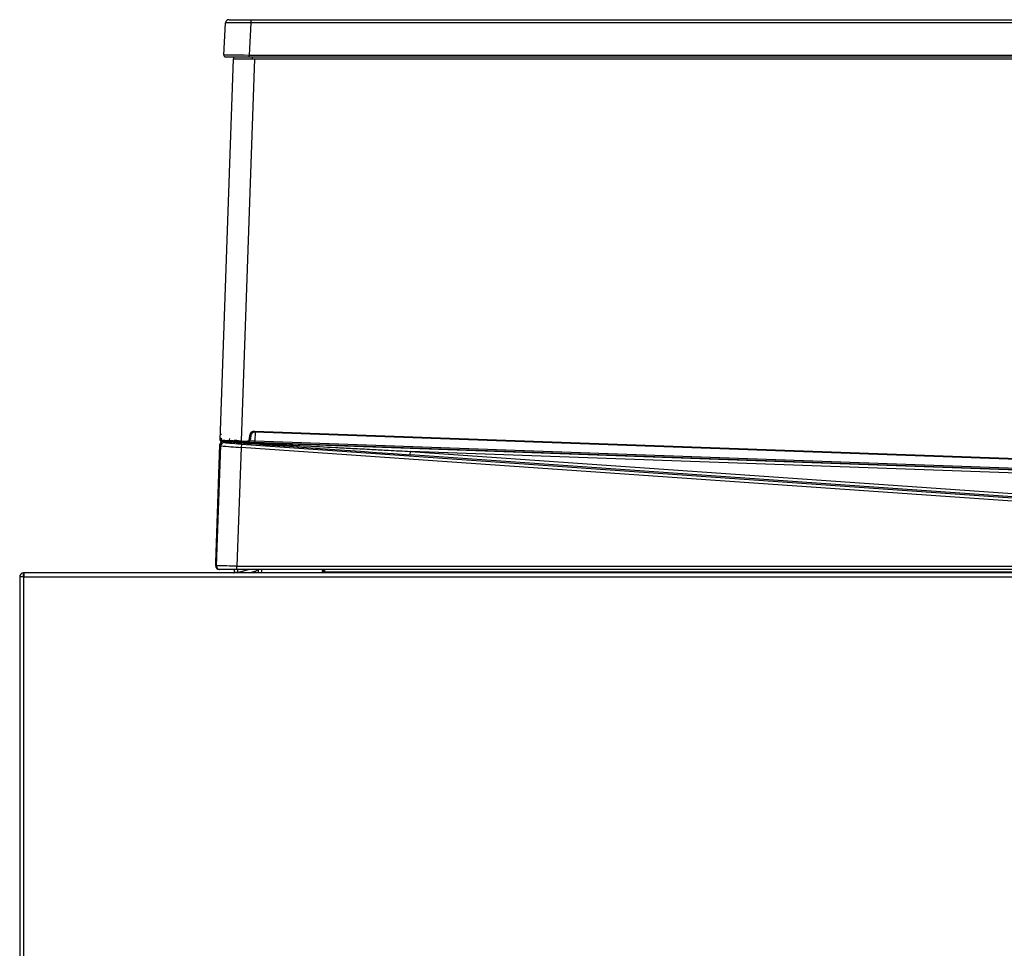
# Model space of a CAD drawing. Header units: millimetres. Extents: x 14 to 274, y 0 to 191.
# Tile 33 of 59: x 102 to 131, y 164 to 191. Entities that reach past the tile are written whole.
import ezdxf

# ---------------------------------------------------------------- set-up
doc = ezdxf.new("R2010")
doc.units = ezdxf.units.MM
doc.layers.add('134.136_BW4_CTM-', color=7, linetype='Continuous')
doc.layers.add('Standard', color=7, linetype='Continuous')

# ---------------------------------------------------------------- blocks, each defined once
blk = doc.blocks.new('SE2')
at = {"layer": '134.136_BW4_CTM-', "color": 7, "linetype": 'Continuous'}
for p, q in [((6.147, 64.554), (6.791, 64.554)), ((6.791, 64.554), (46.877, 64.554)), ((6.791, 64.554), (6.791, 64.459)), ((5.997, 63.507), (6.047, 64.459)), ((6.791, 64.459), (6.741, 63.507)), ((46.877, 64.459), (6.791, 64.459)), ((5.884, 52.201), (6.275, 63.404)), ((6.741, 63.454), (6.047, 63.454)), ((6.275, 63.404), (6.896, 63.404)), ((6.284, 63.404), (6.286, 63.454)), ((6.896, 63.404), (6.504, 52.178)), ((6.741, 63.507), (46.927, 63.507)), ((6.741, 63.454), (6.741, 63.507)), ((46.927, 63.454), (6.741, 63.454)), ((6.831, 63.454), (6.829, 63.404)), ((6.896, 63.404), (46.933, 63.404)), ((6.749, 52.236), (6.758, 52.346)), ((6.758, 52.346), (6.788, 52.343)), ((6.788, 52.343), (6.778, 52.233)), ((6.892, 52.465), (6.891, 52.435)), ((46.564, 51.016), (6.891, 52.435)), ((6.892, 52.465), (46.565, 51.046)), ((6.915, 52.434), (6.906, 52.176)), ((5.761, 48.61), (5.881, 52.059)), ((5.881, 52.062), (5.882, 52.07)), ((5.881, 52.059), (5.881, 52.062)), ((5.903, 52.035), (5.881, 52.059)), ((5.882, 52.074), (5.882, 52.07)), ((5.882, 52.07), (5.882, 52.07)), ((6.103, 52.163), (5.913, 52.169)), ((5.961, 52.159), (5.991, 52.158)), ((5.983, 52.161), (6.266, 52.155)), ((5.983, 52.161), (47.308, 50.683)), ((5.985, 52.167), (6.261, 52.157)), ((5.987, 52.156), (6.01, 52.131)), ((6.3, 52.199), (6.367, 52.196)), ((6.598, 52.145), (6.456, 52.147)), ((6.509, 52.087), (6.502, 51.988)), ((6.504, 52.178), (6.503, 52.148)), ((6.675, 52.142), (6.503, 52.148)), ((6.504, 52.178), (6.676, 52.172)), ((6.509, 52.087), (48.896, 49.123)), ((6.676, 52.172), (6.675, 52.142)), ((6.749, 52.236), (6.778, 52.233)), ((6.904, 52.132), (6.906, 52.176)), ((46.633, 50.712), (6.904, 52.132)), ((6.906, 52.176), (46.634, 50.755)), ((5.78, 48.503), (5.903, 52.035)), ((6.502, 51.988), (6.38, 48.5)), ((48.889, 49.024), (6.502, 51.988)), ((11.466, 51.77), (11.473, 51.87)), ((48.925, 49.151), (11.466, 51.77)), ((11.473, 51.87), (48.932, 49.251)), ((47.372, 50.587), (11.473, 51.87)), ((5.757, 48.503), (5.761, 48.61)), ((0.11, 48.197), (0.11, 48.3)), ((0.12, 48.3), (0.12, 48.18)), ((0.12, 48.3), (0.13, 48.3)), ((46.88, 48.3), (0.13, 48.3)), ((5.757, 48.503), (5.78, 48.503)), ((5.88, 48.4), (5.858, 48.4)), ((6.38, 48.4), (5.88, 48.4)), ((6.286, 48.301), (6.287, 48.3)), ((6.298, 48.4), (6.298, 48.318)), ((6.298, 48.318), (6.398, 48.318)), ((6.38, 48.5), (48.889, 48.5)), ((6.38, 48.4), (6.38, 48.5)), ((48.889, 48.4), (6.38, 48.4)), ((6.397, 48.313), (6.723, 48.4)), ((6.398, 48.4), (6.398, 48.318)), ((6.736, 48.3), (6.913, 48.347)), ((7, 48.4), (7, 48.3)), ((7.1, 48.4), (7.1, 48.3)), ((8.95, 48.4), (8.95, 48.318)), ((46.895, 48.318), (8.95, 48.318)), ((8.95, 48.318), (8.95, 48.3)), ((0.12, 48.18), (0, 48.18)), ((0, 48.18), (0, 33.82)), ((0.12, 33.82), (0.12, 48.18)), ((0.12, 48.18), (46.88, 48.18))]:
    blk.add_line(p, q, dxfattribs=at)
for centre, radius, start, end in [((6.147, 64.454), 0.1, 90, 177), ((6.047, 63.504), 0.05, 177, 270), ((6.888, 52.335), 0.13, 87.9525, 175), ((6.888, 52.335), 0.1, 87.9525, 175), ((5.984, 52.054), 0.103, 96.4023, 175.3503), ((5.982, 52.067), 0.1, 87.9525, 175.8534), ((5.977, 52.065), 0.0953, 99.6912, 176.7665), ((5.982, 52.067), 0.1, 175.8534, 178), ((5.914, 52.199), 0.03, 178.0114, 267.9415), ((5.912, 52.196), 0.0255, 168.9385, 250.9205), ((5.916, 52.199), 0.03, 199.0824, 219.1303), ((5.913, 52.198), 0.0267, 237.8518, 274.1992), ((5.916, 52.199), 0.03, 236.1675, 267.9525), ((95.767, 49.053), 89.906, 177.95529, 178.01346), ((5.981, 52.073), 0.0839, 85.6075, 95.8183), ((96.005, 49.044), 89.906, 177.95529, 178.01346), ((6.153, 52.194), 0.0334, 313.7247, 352.8573), ((6.189, 52.211), 0.0527, 282.5732, 357.6255), ((6.458, 53.136), 0.945, 264.4974, 268.1455), ((6.679, 52.242), 0.1, 267.9525, 355), ((6.679, 52.242), 0.07, 267.9525, 355), ((7.645, 72.968), 20.805, 267.5497, 267.9641), ((7.104, 63.507), 11.535, 264.0232, 267.0062), ((0.12, 48.18), 0.12, 94.7802, 180), ((0.12, 48.18), 0.12, 90, 94.7802), ((0.13, 48.18), 0.12, 90, 94.7802), ((5.726, -12.371), 60.875, 89.38443, 89.94931), ((5.857, 48.501), 0.101, 225.051, 270.102), ((6.28, 48.318), 0.018, 270, 290.222), ((6.28, 48.318), 0.018, 290.2227, 359.9993), ((6.882, 48.461), 0.118, 285, 328.7678), ((8.651, 48.295), 0.25, 1.2487, 24.9478), ((8.651, 48.295), 0.264, 1.1822, 23.5365), ((8.651, 48.295), 0.294, 1.0616, 21.0142), ((0.12, 48.18), 0.02, 120, 180), ((0.12, 48.18), 0.02, 90, 120)]:
    blk.add_arc(centre, radius, start, end, dxfattribs=at)
for centre, major_axis, ratio, start_param, end_param in [((6.793, 64.454), (-0.746, 0.005), 0.007001, 4.71481, 6.282868), ((6.743, 63.504), (-0.746, 0.003), 0.003499, 4.714957, 6.283014), ((5.923, 52.381), (0.03, -0.001), 0.087209, 3.141593, 4.712389), ((5.918, 52.263), (0.03, -0.001), 0.087209, 3.141593, 4.712389), ((6.003, 52.031), (0.0743, 0.0669), 0.999684, 0.768103, 2.37349), ((5.981, 52.067), (-0.0993, 0.0036), 0.945584, 4.729838, 4.9516), ((5.964, 52.256), (0.0091, -0.0996), 0.459715, 6.013109, 6.260706), ((5.994, 52.256), (-0.0073, -0.0997), 0.173259, 0.017721, 0.211297), ((11.565, 51.767), (-5.681, 0.397), 0.000595, 0.190619, 1.553353), ((6.509, 52.096), (-0.499, 0.035), 0.017444, 0.018063, 1.571406), ((6.53, 52.15), (-0.364, 0.013), 0.017452, 0.763165, 1.031186), ((6.391, 52.151), (0.095, -0.0034), 0.017452, 4.172812, 5.46992), ((6.6, 52.19), (-0.0009, -0.045), 0.687378, 6.16743, 6.259154), ((6.602, 52.145), (0.00499, -0.00018), 0.017452, 1.007603, 2.328776), ((6.905, 52.142), (0.563, -0.02), 0.017476, 4.150222, 4.712403), ((6.606, 52.189), (-0.0021, -0.045), 0.533489, 0.020635, 0.108309), ((5.857, 48.5), (-0.0851, 0.0526), 0.999659, 0.518643, 1.3363), ((5.88, 48.5), (0, -0.1), 0.999848, 4.677488, 6.283185)]:
    blk.add_ellipse(centre, major_axis=major_axis, ratio=ratio, start_param=start_param, end_param=end_param, dxfattribs=at)
for points, knots in [([(5.884, 52.201), (5.884, 52.2), (5.9, 52.2), (5.962, 52.198), (6.008, 52.196), (6.123, 52.192), (6.192, 52.189), (6.342, 52.184), (6.423, 52.181), (6.504, 52.178)], [0, 0, 0, 0, 0.25, 0.25, 0.5, 0.5, 0.75, 0.75, 1, 1, 1, 1]), ([(5.991, 52.158), (6.006, 52.157), (6.039, 52.156), (6.093, 52.153), (6.155, 52.149), (6.225, 52.146), (6.304, 52.142), (6.392, 52.137), (6.551, 52.129), (6.8, 52.115), (7.156, 52.097), (7.671, 52.069), (8.386, 52.032), (9.126, 51.993), (9.799, 51.958), (10.315, 51.931), (10.881, 51.901), (11.258, 51.881), (11.473, 51.87)], [0, 0, 0, 0, 0.008299, 0.018126, 0.029482, 0.042367, 0.056781, 0.072726, 0.090201, 0.143858, 0.208921, 0.285391, 0.42577, 0.6001, 0.690143, 0.793904, 0.882363, 1, 1, 1, 1])]:
    blk.add_open_spline(points, degree=3, knots=knots, dxfattribs=at)

msp = doc.modelspace()

# ---------------------------------------------------------------- block references
at = {"layer": 'Standard', "color": 7}
msp.add_blockref('SE2', (102.3263, 126.334), dxfattribs=at)

doc.saveas('drawing.dxf')
